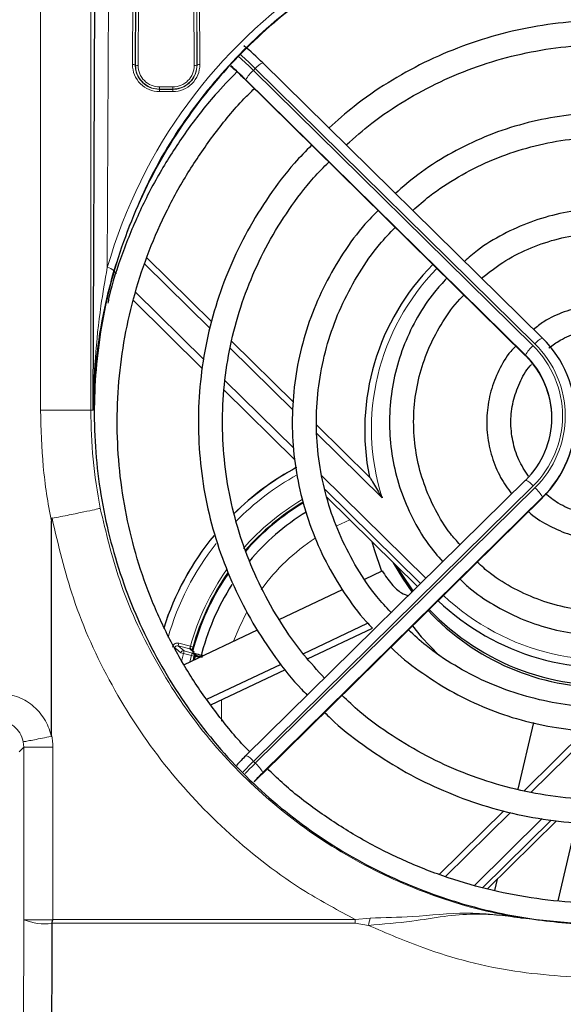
# Model space of a CAD drawing. Header units: millimetres. Extents: x 5 to 418, y 2 to 292.
# Tile 33 of 51: x 94 to 108, y 216 to 240. Entities that reach past the tile are written whole.
import ezdxf

# ---------------------------------------------------------------- set-up
doc = ezdxf.new("R2010")
doc.units = ezdxf.units.MM
doc.layers.add('SLD-0', color=7, linetype='Continuous')
doc.styles.add('SLDTEXTSTYLE0', font='TXT', dxfattribs={"width": 0.605})
doc.dimstyles.new('SLDDIMSTYLE0', dxfattribs={"dimtxt": 4.10931, "dimasz": 3.302, "dimexe": 0, "dimexo": 0.0625, "dimgap": 1.027327, "dimtad": 1, "dimlfac": 3, "dimrnd": 1e-09, "dimzin": 12, "dimdsep": 46, "dimtxsty": 'SLDTEXTSTYLE0', "dimsah": 1, "dimcen": 0.09, "dimadec": 0, "dimazin": 3, "dimtfac": 1, "dimtofl": 0, "dimtmove": 0, "dimatfit": 3, "dimfxl": 1, "dimfrac": 2, "dimtolj": 1, "dimtzin": 12, "dimarcsym": 0})

# ---------------------------------------------------------------- blocks, each defined once
blk = doc.blocks.new('_D')
at = {"layer": 'SLD-0', "color": 7}
for p, q in [((40.634, 236.615), (40.634, 268.022)), ((132.967, 236.615), (132.967, 268.022)), ((40.634, 267.022), (132.967, 267.022))]:
    blk.add_line(p, q, dxfattribs=at)
for points in [[(40.634, 267.022), (43.936, 266.514), (43.936, 267.53)], [(132.967, 267.022), (129.665, 267.53), (129.665, 266.514)]]:
    blk.add_solid(points, dxfattribs=at)
at = {"layer": 'SLD-0', "color": 7, "insert": (82.096, 272.479), "char_height": 4.2333, "attachment_point": 1, "style": 'SLDTEXTSTYLE0'}
blk.add_mtext('277', dxfattribs=at)

msp = doc.modelspace()

# ---------------------------------------------------------------- linework, layer by layer
at = {"color": 7, "linetype": 'Continuous', "lineweight": 18}
for p, q in [((96.2126, 244.818), (96.1706, 234.3266)), ((96.7974, 239.3709), (96.8142, 244.818)), ((96.8808, 244.8064), (96.8641, 239.3593)), ((96.8706, 239.3593), (96.8872, 244.7427)), ((96.9538, 244.7312), (96.9373, 239.3477)), ((98.3301, 239.3477), (98.3135, 244.7312)), ((98.3801, 244.7427), (98.3967, 239.3593)), ((98.4033, 239.3593), (98.3865, 244.8064)), ((98.4531, 244.818), (98.4699, 239.3709)), ((94.5105, 230.7817), (94.5105, 244.4961)), ((95.7607, 244.4989), (95.7607, 230.7817)), ((96.8641, 239.3593), (96.8706, 239.3593)), ((98.4033, 239.3593), (98.3967, 239.3593)), ((99.8487, 239.2728), (99.8015, 239.2264)), ((106.7981, 232.4306), (99.8487, 239.2728)), ((99.8015, 239.2264), (106.751, 232.3842)), ((97.467, 238.8164), (97.467, 238.7613)), ((97.467, 238.8164), (97.8003, 238.8164)), ((97.8003, 238.8164), (97.8003, 238.7613)), ((99.5934, 239.0016), (106.5624, 232.1402)), ((106.5624, 232.1518), (99.613, 238.994)), ((97.467, 238.7543), (97.467, 238.7613)), ((97.8003, 238.7613), (97.467, 238.7613)), ((97.467, 238.7543), (97.8003, 238.7543)), ((97.467, 238.7543), (97.467, 238.6993)), ((97.8003, 238.6993), (97.467, 238.6993)), ((97.8003, 238.7543), (97.8003, 238.7613)), ((97.8003, 238.7543), (97.8003, 238.6993)), ((98.7272, 232.8157), (97.1036, 234.4142)), ((96.3446, 234.2332), (96.3959, 234.1827)), ((96.8703, 233.7157), (98.5696, 232.0426)), ((98.5369, 231.8135), (96.8185, 233.5054)), ((100.7854, 230.7893), (99.2268, 232.3238)), ((106.5624, 232.1402), (106.5624, 232.1518)), ((99.1037, 231.5167), (100.8056, 229.8411)), ((100.8241, 229.5617), (99.074, 231.2847)), ((95.7607, 230.7817), (94.5105, 230.7817)), ((95.7607, 230.7817), (95.8229, 230.7817)), ((102.9988, 228.61), (101.3779, 230.2059)), ((101.5004, 229.1571), (104.0894, 226.608)), ((106.751, 228.901), (99.8015, 222.0588)), ((99.8487, 222.0124), (106.7981, 228.8546)), ((103.9567, 226.4774), (101.5837, 228.8137)), ((100.0177, 221.7492), (106.9867, 228.6106)), ((106.9867, 228.6222), (100.0372, 221.7801)), ((106.9867, 228.6106), (106.9867, 228.6222)), ((102.2014, 228.0598), (101.8719, 227.9105)), ((104.3244, 225.9696), (104.3244, 225.9864)), ((97.9335, 224.9294), (97.9506, 224.9939)), ((97.9335, 224.9294), (98.0776, 224.8034)), ((98.2237, 224.8527), (97.9335, 224.9294)), ((97.9506, 224.9939), (98.2375, 224.918)), ((98.3028, 224.7835), (98.2237, 224.8527)), ((98.3017, 224.9002), (98.2375, 224.918)), ((98.0605, 224.739), (97.9957, 224.7544)), ((98.0605, 224.739), (98.0169, 224.542)), ((98.0776, 224.8034), (98.0605, 224.739)), ((98.26, 224.6862), (98.0605, 224.739)), ((98.0776, 224.8034), (98.2771, 224.7506)), ((98.2248, 224.5286), (98.26, 224.6862)), ((98.2771, 224.7506), (98.26, 224.6862)), ((98.3248, 224.6708), (98.26, 224.6862)), ((98.3248, 224.6708), (98.3005, 224.5646)), ((98.3177, 224.5727), (98.3405, 224.6718)), ((98.3594, 224.6678), (98.3398, 224.5832)), ((108.2476, 222.8133), (106.7044, 221.2939)), ((94.096, 222.4109), (93.9795, 222.2943)), ((94.096, 222.4109), (94.0821, 222.5468)), ((94.8185, 222.4109), (94.096, 222.4109)), ((94.096, 218.1241), (94.096, 222.4109)), ((94.8185, 222.4109), (94.8185, 218.1283)), ((99.8015, 222.0588), (99.8487, 222.0124)), ((106.1878, 220.7852), (104.5765, 219.1988)), ((105.2934, 218.9763), (106.9801, 220.6371)), ((107.2045, 220.5967), (105.4982, 218.9168)), ((94.096, 218.1241), (94.8144, 218.1241)), ((94.8185, 218.1283), (102.3333, 218.1284)), ((102.66, 217.9847), (102.3331, 218.0355)), ((102.3333, 218.1284), (102.7013, 218.1658)), ((106.4782, 218.1605), (108.2104, 217.9947))]:
    msp.add_line(p, q, dxfattribs=at)
at = {"color": 7, "linetype": 'Continuous', "lineweight": 25}
for p, q in [((95.8229, 230.7817), (95.8782, 244.5893)), ((106.9852, 232.5739), (100.0358, 239.4161)), ((99.5934, 239.0016), (99.5949, 238.9972)), ((99.5949, 238.9972), (106.5639, 232.1358)), ((98.7682, 232.98), (97.155, 234.5683)), ((100.7962, 230.9833), (99.2663, 232.4897)), ((106.9852, 232.5739), (106.9867, 232.5696)), ((106.5624, 232.1402), (106.5639, 232.1358)), ((102.6887, 229.1201), (101.3794, 230.4091)), ((106.5639, 229.0443), (99.6144, 222.2021)), ((100.0162, 221.7448), (106.9852, 228.6062)), ((101.6303, 228.6221), (103.8826, 226.4045)), ((106.9852, 228.6062), (106.9867, 228.6106)), ((94.7837, 222.7147), (94.7837, 228.0234)), ((102.569, 226.5884), (102.9982, 226.7919)), ((100.4442, 225.581), (102.0143, 226.3254)), ((104.3158, 225.978), (104.3244, 225.9696)), ((103.2136, 225.7664), (103.254, 225.7855)), ((98.0853, 224.4625), (99.903, 225.3244)), ((101.0368, 224.7343), (102.6398, 225.4943)), ((101.1481, 224.6034), (102.7611, 225.3682)), ((98.3294, 224.7695), (98.2507, 224.8383)), ((98.3493, 224.7028), (98.5306, 224.6507)), ((98.4645, 224.6423), (98.3594, 224.6678)), ((98.648, 223.6016), (100.4881, 224.4741)), ((98.7461, 223.4646), (100.596, 224.3417)), ((106.385, 221.3656), (106.7688, 223.0211)), ((108.0485, 222.8219), (106.5351, 221.3319)), ((99.613, 222.1978), (99.6144, 222.2021)), ((100.0162, 221.7448), (100.0177, 221.7492)), ((106.0267, 220.8313), (104.4184, 219.2478)), ((105.6201, 218.891), (107.3367, 220.581)), ((107.376, 218.5952), (107.8276, 220.543)), ((105.8023, 218.8523), (105.8678, 219.1349)), ((94.7908, 218.0356), (94.7904, 218.0313))]:
    msp.add_line(p, q, dxfattribs=at)
at = {"color": 7, "linetype": 'Continuous', "lineweight": 25, "flags": 128}
for points in [[(102.7444, 227.5252), (102.7994, 227.3226), (102.9846, 226.7855)], [(103.7504, 226.2742), (103.5124, 226.6138), (103.2869, 226.991)], [(103.7757, 226.2992), (103.4787, 226.7246), (103.3612, 226.9178)], [(103.7534, 225.4243), (103.9707, 225.1537), (104.4151, 224.6862)]]:
    msp.add_lwpolyline(points, dxfattribs=at)
at = {"color": 7, "linetype": 'Continuous', "lineweight": 18, "flags": 128}
for points in [[(99.6392, 225.7703), (99.4449, 225.3783), (99.3099, 225.0431)], [(98.2771, 224.7506), (98.2839, 224.7511), (98.2928, 224.7517)], [(98.3405, 224.6718), (98.3332, 224.6713), (98.3248, 224.6708)], [(99.0095, 223.5895), (99.0049, 223.0653), (99.0051, 223.0597)], [(94.038, 194.469), (94.0524, 200.3578), (94.0671, 206.3457), (94.0892, 215.3274), (94.096, 218.1241)]]:
    msp.add_lwpolyline(points, dxfattribs=at)
at = {"color": 7, "linetype": 'Continuous', "lineweight": 25}
for centre, radius, start, end in [((95.7491, 235.1082), 6.0752, 45.1027, 51.12368), ((95.6311, 235.014), 5.6215, 45.18213, 50.1755), ((94.945, 234.2893), 6.6276, 45.22461, 49.61939), ((108.4166, 230.2909), 5.8487, 135.30064, 191.54242), ((105.054, 230.5959), 2.7624, 314.39913, 45.60087), ((105.0388, 230.5959), 2.1777, 314.39913, 45.60087), ((105.0334, 230.5812), 2.1836, 0.07882, 45.55472), ((105.0471, 230.588), 2.7699, 314.44528, 359.92118), ((104.167, 223.2816), 6.9167, 118.41456, 134.56041), ((104.167, 223.2816), 6.0845, 120.96246, 138.66144), ((104.167, 223.2816), 6.0667, 120.97917, 138.81035), ((104.167, 223.2816), 5.8333, 121.57693, 140.04651), ((104.167, 223.2816), 6.9167, 140.58229, 162.45945), ((104.167, 223.2816), 6.0667, 145.57184, 165.646), ((104.167, 223.2816), 6.0845, 145.4528, 164.57208), ((104.167, 223.2816), 5.8333, 147.10182, 166.55919), ((108.5653, 230.4453), 6.0611, 226.46333, 281.3418), ((108.5574, 229.9308), 6.0416, 223.04508, 270.36794), ((108.5628, 230), 6.053, 223.47835, 276.31288), ((98.2756, 224.6872), 0.0667, 346.60314, 75.08806), ((98.3034, 224.6896), 0.0601, 338.75045, 63.25376), ((105.5959, 216.1206), 8.528, 134.55222, 136.78512), ((106.0274, 215.6957), 8.5382, 134.55315, 136.67245), ((105.2578, 216.4266), 7.4691, 134.55296, 136.69593)]:
    msp.add_arc(centre, radius, start, end, dxfattribs=at)
at = {"color": 7, "linetype": 'Continuous', "lineweight": 18}
for centre, radius, start, end in [((93.3915, 232.7349), 9.1229, 45.36156, 48.4528), ((93.6017, 232.9555), 8.8844, 45.32093, 48.52985), ((96.8129, 239.2622), 0.1098, 62.197, 98.0979), ((97.467, 239.3688), 0.6696, 179.82365, 270), ((96.9218, 239.4564), 0.1098, 242.197, 278.0979), ((97.467, 239.3461), 0.5297, 179.82365, 270), ((97.8003, 239.3688), 0.6696, 270, 0.17635), ((97.8003, 239.3461), 0.5297, 270, 0.17635), ((98.3455, 239.4564), 0.1098, 261.9021, 297.803), ((98.4544, 239.2622), 0.1098, 81.9021, 117.803), ((100.1992, 239.009), 0.4387, 111.87876, 143.04273), ((100.3373, 238.5988), 0.8252, 130.48976, 151.38111), ((96.129, 234.027), 0.3025, 48.11463, 82.08698), ((108.4167, 230.3219), 5.6819, 135.51955, 197.53461), ((107.1487, 232.1668), 0.4387, 111.87876, 143.04273), ((105.0472, 230.6426), 2.5025, 314.39913, 45.60087), ((107.2868, 231.7566), 0.8252, 130.48976, 151.38111), ((105.0455, 230.6426), 2.4376, 314.39913, 45.60087), ((104.167, 223.2816), 6.9137, 118.40704, 134.56399), ((104.167, 223.2816), 6.7471, 119.09545, 135.31896), ((106.4004, 228.6372), 0.4387, 36.95727, 68.12124), ((106.2623, 228.227), 0.8252, 28.61889, 49.51024), ((104.167, 223.2816), 6.1512, 120.87865, 138.57803), ((104.167, 223.2816), 6.9137, 140.60415, 162.47057), ((104.167, 223.2816), 5.1667, 123.21674, 143.84642), ((104.167, 223.2816), 6.7471, 141.60509, 164.0414), ((104.167, 223.2816), 6.1512, 144.92117, 164.57208), ((108.5672, 230.4744), 5.897, 226.7058, 287.14481), ((145.7309, 279.0083), 72.2643, 228.504948, 228.657137), ((98.2067, 224.7883), 0.0666, 48.72404, 75.21891), ((98.0606, 224.7389), 0.0667, 75.23748, 166.54728), ((98.2599, 224.6862), 0.0667, 346.64683, 75.08812), ((99.451, 221.795), 0.4387, 36.95727, 68.12124), ((107.3205, 214.4226), 10.7166, 134.5568, 136.48143), ((107.3682, 214.3756), 10.7175, 134.55684, 136.46922), ((99.3129, 221.3848), 0.8252, 28.61889, 49.51024), ((94.6219, 219.4138), 1.3927, 247.81584, 276.9492), ((85.2528, 218.128), 17.0805, 359.68955, 0.00121), ((93.055, 220.2721), 9.8736, 346.60486, 347.68267)]:
    msp.add_arc(centre, radius, start, end, dxfattribs=at)
msp.add_ellipse((108.567, 230.759), major_axis=(0, 12.8996), ratio=0.999992, start_param=3.3920394, end_param=7.5737685, dxfattribs=at)
at = {"color": 7, "linetype": 'Continuous', "lineweight": 25}
for points, knots in [([(108.567, 218.0105), (108.5003, 218.0108), (108.1669, 218.0125), (107.2994, 218.0546), (105.9647, 218.2443), (104.2483, 218.7175), (102.4478, 219.5115), (100.6766, 220.6784), (99.1128, 222.1331), (97.82, 223.8158), (96.8137, 225.7119), (96.1397, 227.7467), (95.8133, 229.8926), (95.8544, 232.0575), (96.2674, 234.2098), (97.0366, 236.2474), (98.1536, 238.1434), (99.5617, 239.8015), (101.245, 241.207), (103.1127, 242.2892), (105.1487, 243.0451), (107.2467, 243.4418), (109.3934, 243.4827), (111.486, 243.1713), (113.5118, 242.5132), (115.3823, 241.5396), (117.0812, 240.2592), (118.5379, 238.7231), (119.7324, 236.9472), (120.6126, 235.0006), (121.1609, 232.9083), (121.3483, 230.7574), (121.1666, 228.5789), (120.6195, 226.4735), (119.7116, 224.4701), (118.4868, 222.6693), (116.9597, 221.0897), (115.2119, 219.8123), (113.2603, 218.8416), (111.4619, 218.3053), (109.8782, 218.0498), (109.0057, 218.0237), (108.567, 218.0105)], [0, 0, 0, 0, 0.00248586, 0.01243407, 0.03236114, 0.05262332, 0.07871885, 0.10557041, 0.13170536, 0.15857708, 0.18509653, 0.21236453, 0.23924791, 0.26689985, 0.29396791, 0.32182489, 0.34880941, 0.37659429, 0.40326051, 0.43072363, 0.45698323, 0.48402281, 0.50997168, 0.53667856, 0.56254441, 0.58915131, 0.61519061, 0.64196567, 0.66835977, 0.69549761, 0.72228022, 0.74982471, 0.77686202, 0.80468247, 0.83172233, 0.85956043, 0.88634364, 0.9139265, 0.94031072, 0.96748121, 0.9836518, 1, 1, 1, 1]), ([(108.567, 240.4667), (108.3834, 240.4637), (107.8555, 240.4552), (106.9865, 240.3611), (105.9738, 240.1525), (104.988, 239.8417), (104.0389, 239.4346), (103.139, 238.9321), (102.3444, 238.3893), (101.885, 237.9789), (101.6808, 237.7965)], [0, 0, 0, 0, 0.0727033, 0.2090478, 0.3454347, 0.4818201, 0.6182021, 0.7545792, 0.8909499, 1, 1, 1, 1]), ([(102.1081, 237.3758), (102.3166, 237.5593), (102.7741, 237.9622), (103.5605, 238.4871), (104.44, 238.9617), (105.3671, 239.3406), (106.3289, 239.6224), (107.3155, 239.8024), (108.0661, 239.8626), (108.4835, 239.866), (108.567, 239.8667)], [0, 0, 0, 0, 0.1181248, 0.2592458, 0.400356, 0.5414562, 0.6825476, 0.8236318, 0.9647104, 1, 1, 1, 1]), ([(99.3926, 239.1896), (99.2085, 239.0009), (98.7566, 238.5378), (98.1277, 237.7211), (97.502, 236.7595), (96.9678, 235.744), (96.5388, 234.6836), (96.278, 233.9117), (96.1915, 233.4902), (96.1815, 233.4417)], [0, 0, 0, 0, 0.1181925, 0.2900934, 0.4619857, 0.6338695, 0.8057453, 0.9776137, 1, 1, 1, 1]), ([(99.7119, 222.2981), (99.7094, 222.3005), (99.4364, 222.5614), (98.9618, 223.1467), (98.3024, 224.0509), (97.7411, 225.0198), (97.2711, 226.0337), (96.8997, 227.0868), (96.6291, 228.1692), (96.462, 229.2717), (96.3999, 230.3848), (96.4431, 231.4987), (96.5914, 232.6039), (96.8435, 233.6908), (97.1971, 234.7499), (97.6497, 235.7717), (98.1954, 236.7491), (98.8363, 237.667), (99.3821, 238.3441), (99.7373, 238.6883), (99.8237, 238.772)], [0, 0, 0, 0, 0.000573, 0.0617916, 0.1230137, 0.1842392, 0.2454681, 0.3067002, 0.3679351, 0.4291726, 0.4904119, 0.5516525, 0.6128935, 0.6741342, 0.7353739, 0.7966119, 0.8578477, 0.9190808, 0.9803108, 1, 1, 1, 1]), ([(108.567, 238.1693), (108.4053, 238.1663), (107.9415, 238.1578), (107.1792, 238.0635), (106.2963, 237.8547), (105.4432, 237.5456), (104.6345, 237.1391), (103.9218, 236.6838), (103.5136, 236.3285), (103.3322, 236.1706)], [0, 0, 0, 0, 0.084475, 0.2422675, 0.4001235, 0.5579764, 0.715823, 0.87366, 1, 1, 1, 1]), ([(103.7634, 235.746), (103.8988, 235.8667), (104.2493, 236.1793), (104.89, 236.5929), (105.664, 236.9876), (106.4834, 237.2843), (107.3324, 237.4813), (108.0324, 237.5611), (108.4448, 237.5675), (108.567, 237.5693)], [0, 0, 0, 0, 0.1039539, 0.2692789, 0.4345844, 0.5998721, 0.7651446, 0.9304052, 1, 1, 1, 1]), ([(101.2476, 237.3701), (101.1023, 237.2219), (100.7176, 236.8296), (100.1823, 236.1162), (99.641, 235.2482), (99.1958, 234.3277), (98.8471, 233.3681), (98.5997, 232.3783), (98.4558, 231.3689), (98.417, 230.3503), (98.4837, 229.3332), (98.6551, 228.3281), (98.9294, 227.3453), (99.3043, 226.3956), (99.7737, 225.4867), (100.3411, 224.636), (100.8012, 224.04), (101.093, 223.7528), (101.1412, 223.7053)], [0, 0, 0, 0, 0.0410016, 0.1085639, 0.1761214, 0.2436742, 0.3112227, 0.3787672, 0.4463085, 0.5138475, 0.581385, 0.648922, 0.7164594, 0.7839981, 0.8515392, 0.9190835, 0.9866316, 1, 1, 1, 1]), ([(101.5693, 224.1268), (101.3939, 224.3176), (100.9943, 224.7522), (100.4672, 225.5084), (99.9792, 226.3707), (99.5885, 227.2806), (99.2962, 228.2254), (99.1065, 229.1952), (99.0211, 230.1794), (99.0412, 231.1669), (99.1666, 232.1469), (99.3957, 233.1087), (99.7263, 234.0412), (100.1536, 234.9354), (100.6776, 235.7769), (101.1855, 236.4537), (101.547, 236.819), (101.6754, 236.9488)], [0, 0, 0, 0, 0.0545654, 0.1243162, 0.1940728, 0.2638351, 0.3336026, 0.4033747, 0.4731504, 0.5429288, 0.6127085, 0.6824878, 0.7522654, 0.8220401, 0.891811, 0.9615772, 1, 1, 1, 1]), ([(102.8985, 235.7447), (102.7884, 235.6328), (102.4678, 235.3071), (102.0232, 234.6929), (101.5686, 233.9191), (101.2124, 233.0954), (100.9544, 232.2375), (100.7995, 231.3556), (100.7494, 230.4622), (100.8049, 229.569), (100.9651, 228.6882), (101.2283, 227.832), (101.5889, 227.0102), (102.0498, 226.2409), (102.4447, 225.6904), (102.708, 225.4224), (102.7611, 225.3682)], [0, 0, 0, 0, 0.0409534, 0.1192507, 0.1975399, 0.2758212, 0.3540952, 0.4323629, 0.5106258, 0.5888859, 0.6671446, 0.7454039, 0.8236656, 0.9019317, 0.9802036, 1, 1, 1, 1]), ([(108.567, 235.79), (108.4316, 235.7869), (108.0452, 235.7783), (107.4125, 235.6832), (106.6869, 235.4755), (106.0011, 235.1649), (105.4473, 234.8331), (105.1534, 234.5752), (105.0472, 234.4821)], [0, 0, 0, 0, 0.10565524, 0.30146897, 0.49739656, 0.69331623, 0.88921937, 1, 1, 1, 1]), ([(103.2136, 225.7664), (103.0965, 225.8931), (102.784, 226.2313), (102.3675, 226.8541), (101.9645, 227.6146), (101.6615, 228.4202), (101.4584, 229.2551), (101.3596, 230.1083), (101.3661, 230.967), (101.4778, 231.8188), (101.6934, 232.6509), (102.0088, 233.452), (102.4231, 234.207), (102.8611, 234.8387), (103.1925, 235.1859), (103.325, 235.3247)], [0, 0, 0, 0, 0.0488671, 0.1303657, 0.2118747, 0.2933939, 0.3749223, 0.4564585, 0.5380002, 0.619545, 0.7010893, 0.7826305, 0.864166, 0.9456941, 1, 1, 1, 1]), ([(105.4696, 234.0661), (105.6429, 234.2014), (106.0019, 234.4815), (106.6202, 234.8004), (107.2895, 235.0363), (107.9452, 235.1682), (108.3744, 235.1832), (108.567, 235.19)], [0, 0, 0, 0, 0.196762, 0.4074117, 0.6180169, 0.8285847, 1, 1, 1, 1]), ([(96.3309, 234.2522), (96.2483, 233.9399), (96.0542, 233.2056), (95.8782, 232.0545), (95.8268, 231.2115), (95.823, 230.7858), (95.8229, 230.7817)], [0, 0, 0, 0, 0.2679716, 0.6301315, 0.9964176, 1, 1, 1, 1]), ([(104.6079, 234.0616), (104.502, 233.9491), (104.2251, 233.6551), (103.8692, 233.1055), (103.5412, 232.4359), (103.3149, 231.7251), (103.1905, 230.991), (103.1715, 230.2468), (103.2581, 229.5075), (103.4479, 228.7867), (103.7403, 228.1014), (104.0901, 227.5021), (104.3786, 227.165), (104.505, 227.0173)], [0, 0, 0, 0, 0.0595985, 0.1557922, 0.2519685, 0.3481284, 0.444274, 0.5404089, 0.6365378, 0.7326645, 0.8287938, 0.9249308, 1, 1, 1, 1]), ([(104.9363, 227.4419), (104.8549, 227.5322), (104.6165, 227.7969), (104.3119, 228.3051), (104.0274, 228.9458), (103.8468, 229.6238), (103.769, 230.3198), (103.7969, 231.02), (103.9302, 231.7079), (104.1638, 232.3707), (104.501, 232.9857), (104.7961, 233.4138), (104.9988, 233.6102), (105.0329, 233.6432)], [0, 0, 0, 0, 0.0533087, 0.1561293, 0.2589748, 0.3618443, 0.4647341, 0.5676385, 0.6705494, 0.7734571, 0.8763538, 0.9792335, 1, 1, 1, 1]), ([(110.3706, 232.7923), (110.3159, 232.8379), (110.1186, 233.0023), (109.7147, 233.1973), (109.181, 233.3661), (108.6214, 233.4271), (108.0601, 233.386), (107.5194, 233.2377), (107.0779, 233.0386), (106.8477, 232.8579), (106.7637, 232.792)], [0, 0, 0, 0, 0.0551314, 0.1987371, 0.342404, 0.4861249, 0.629886, 0.7736663, 0.9174411, 1, 1, 1, 1]), ([(107.147, 232.3313), (107.2375, 232.3983), (107.4612, 232.564), (107.8815, 232.7267), (108.3733, 232.8206), (108.877, 232.8088), (109.3624, 232.69), (109.7399, 232.5279), (109.9256, 232.3786), (109.9825, 232.3329)], [0, 0, 0, 0, 0.1111148, 0.2746058, 0.4379963, 0.6013154, 0.7646004, 0.9278829, 1, 1, 1, 1]), ([(106.3192, 232.3767), (106.2772, 232.3331), (106.1067, 232.1561), (105.8912, 231.7782), (105.6877, 231.2631), (105.5922, 230.7158), (105.6004, 230.1613), (105.7163, 229.6196), (105.9178, 229.1219), (106.1227, 228.8385), (106.2192, 228.705)], [0, 0, 0, 0, 0.0452987, 0.1839766, 0.3225941, 0.4611554, 0.5996737, 0.7381688, 0.8766578, 1, 1, 1, 1]), ([(106.6342, 229.1467), (106.5493, 229.2795), (106.3756, 229.5512), (106.2316, 230.0188), (106.1829, 230.5091), (106.2397, 231.0016), (106.4079, 231.4639), (106.572, 231.7762), (106.6987, 231.9074), (106.7107, 231.9198)], [0, 0, 0, 0, 0.1576799, 0.3225562, 0.4875481, 0.652622, 0.8177165, 0.9827681, 1, 1, 1, 1]), ([(102.6863, 229.1206), (102.6866, 229.1211), (102.6874, 229.122), (102.6951, 229.1122), (102.7185, 229.0764), (102.8061, 228.93), (102.9055, 228.7624), (102.9868, 228.6295), (102.9984, 228.6107), (102.9988, 228.61)], [0, 0, 0, 0, 0.0278674, 0.0623947, 0.1229862, 0.3040573, 0.9014966, 0.9967873, 1, 1, 1, 1]), ([(108.567, 228.1596), (108.4848, 228.1621), (108.2365, 228.1696), (107.8293, 228.2599), (107.3946, 228.441), (107.1583, 228.6257), (107.0525, 228.7084)], [0, 0, 0, 0, 0.1496213, 0.4518331, 0.7544556, 1, 1, 1, 1]), ([(106.6374, 228.2637), (106.6389, 228.2622), (106.77, 228.1287), (107.0961, 227.9329), (107.6016, 227.6994), (108.1036, 227.5787), (108.4285, 227.5653), (108.567, 227.5596)], [0, 0, 0, 0, 0.00306422, 0.26924156, 0.5355334, 0.8019355, 1, 1, 1, 1]), ([(94.7972, 228.0976), (94.7965, 228.0974), (94.7951, 228.0969), (94.7928, 228.0947), (94.7882, 228.0864), (94.7843, 228.0618), (94.7839, 228.0392), (94.7837, 228.0234)], [0, 0, 0, 0, 0.0253953, 0.0588579, 0.1210124, 0.3883548, 1, 1, 1, 1]), ([(102.9982, 226.7919), (103.0767, 226.6774), (103.2343, 226.4474), (103.479, 226.2203), (103.5987, 226.1925), (103.6542, 226.1796)], [0, 0, 0, 0, 0.34717097, 0.69721144, 1, 1, 1, 1]), ([(111.7511, 226.9876), (111.7062, 226.944), (111.4928, 226.7369), (111.0413, 226.444), (110.4101, 226.1233), (109.7328, 225.9045), (109.0315, 225.785), (108.3195, 225.7691), (107.6134, 225.8571), (106.9275, 226.046), (106.2806, 226.3358), (105.7509, 226.6572), (105.4696, 226.9117), (105.3625, 227.0086)], [0, 0, 0, 0, 0.0269966, 0.1282522, 0.2294847, 0.3306963, 0.4318906, 0.5330725, 0.6342476, 0.7354202, 0.8365966, 0.9377828, 1, 1, 1, 1]), ([(104.9377, 226.5838), (105.0093, 226.515), (105.2605, 226.2732), (105.7637, 225.9405), (106.4315, 225.5954), (107.1455, 225.3507), (107.8862, 225.2052), (108.6406, 225.1634), (109.3937, 225.2254), (110.1301, 225.391), (110.8379, 225.6544), (111.4943, 226.0194), (111.9438, 226.3261), (112.1482, 226.5304), (112.1761, 226.5583)], [0, 0, 0, 0, 0.0376835, 0.1323664, 0.2270661, 0.3217817, 0.4165112, 0.5112517, 0.6059998, 0.7007506, 0.7954993, 0.8902418, 0.9849741, 1, 1, 1, 1]), ([(113.4839, 225.3226), (113.3191, 225.1737), (112.9403, 224.8316), (112.2687, 224.391), (111.4957, 223.9939), (110.6776, 223.6941), (109.8294, 223.4929), (108.9625, 223.3942), (108.09, 223.399), (107.2244, 223.5074), (106.3787, 223.718), (105.5642, 224.0266), (104.7964, 224.4325), (104.1511, 224.8641), (103.7953, 225.1917), (103.6516, 225.3241)], [0, 0, 0, 0, 0.0618858, 0.1422444, 0.2225934, 0.3029337, 0.3832666, 0.4635937, 0.5439167, 0.6242377, 0.7045581, 0.7848801, 0.8652058, 0.9455373, 1, 1, 1, 1]), ([(98.2707, 224.8208), (98.2701, 224.8231), (98.2677, 224.8318), (98.2563, 224.8449), (98.2417, 224.855), (98.2301, 224.8596), (98.2254, 224.8609), (98.2236, 224.8614)], [0, 0, 0, 0, 0.1161654, 0.4480845, 0.7800102, 0.9187497, 1, 1, 1, 1]), ([(98.3017, 224.9002), (98.2979, 224.8861), (98.2902, 224.8578), (98.2824, 224.8273), (98.2797, 224.8157), (98.2792, 224.8134)], [0, 0, 0, 0, 0.4437896, 0.8885843, 1, 1, 1, 1]), ([(103.2161, 224.8953), (103.2197, 224.8916), (103.4309, 224.6716), (103.9175, 224.3033), (104.6702, 223.8061), (105.4847, 223.4079), (106.3383, 223.1029), (107.2228, 222.8982), (108.1252, 222.7958), (109.0338, 222.7972), (109.936, 222.9025), (110.8197, 223.1102), (111.6733, 223.4172), (112.4836, 223.8212), (113.2433, 224.3076), (113.6941, 224.7), (113.9181, 224.8951)], [0, 0, 0, 0, 0.0013212, 0.0781845, 0.1550556, 0.2319344, 0.3088204, 0.3857127, 0.4626101, 0.5395113, 0.6164147, 0.6933183, 0.7702204, 0.8471195, 0.9240139, 1, 1, 1, 1]), ([(98.3304, 224.7433), (98.3288, 224.7437), (98.3171, 224.7465), (98.2995, 224.7507), (98.295, 224.7513), (98.2928, 224.7517)], [0, 0, 0, 0, 0.0760609, 0.538032, 1, 1, 1, 1]), ([(98.3304, 224.7433), (98.3985, 224.7266), (98.4898, 224.7042), (98.5338, 224.6948), (98.545, 224.6924)], [0, 0, 0, 0, 0.7447731, 1, 1, 1, 1]), ([(115.1608, 223.7157), (114.9385, 223.5148), (114.4701, 223.0913), (113.6727, 222.5437), (112.799, 222.0588), (111.8767, 221.6687), (110.9185, 221.3755), (109.9341, 221.183), (108.9348, 221.0932), (107.9314, 221.107), (106.935, 221.2244), (105.9566, 221.444), (105.0073, 221.7636), (104.0964, 222.1786), (103.238, 222.6886), (102.5335, 223.1955), (102.1474, 223.5617), (102.0018, 223.6997)], [0, 0, 0, 0, 0.0622645, 0.1312061, 0.2001424, 0.2690738, 0.3380008, 0.4069242, 0.4758448, 0.5447635, 0.6136812, 0.6825987, 0.7515171, 0.8204373, 0.8893604, 0.9582872, 1, 1, 1, 1]), ([(101.5712, 223.2757), (101.6214, 223.2248), (101.9114, 222.9305), (102.5127, 222.4662), (103.3683, 221.8953), (104.2844, 221.42), (105.2432, 221.0373), (106.2371, 220.7531), (107.2552, 220.57), (108.2869, 220.49), (109.3215, 220.5138), (110.3484, 220.6413), (111.3567, 220.8711), (112.3359, 221.201), (113.2766, 221.6268), (114.166, 222.1471), (114.9454, 222.7023), (115.3927, 223.1182), (115.5894, 223.3011)], [0, 0, 0, 0, 0.01394625, 0.08062259, 0.14730355, 0.21398899, 0.28067865, 0.34737207, 0.41406871, 0.48076788, 0.54746885, 0.61417076, 0.68087254, 0.74757337, 0.81427242, 0.88096893, 0.94766219, 1, 1, 1, 1]), ([(94.7769, 222.6813), (94.7772, 222.6814), (94.778, 222.6817), (94.7793, 222.6829), (94.7814, 222.6868), (94.7834, 222.6977), (94.7835, 222.7077), (94.7837, 222.7147)], [0, 0, 0, 0, 0.0302718, 0.0702358, 0.144435, 0.4046685, 1, 1, 1, 1]), ([(116.9659, 221.8459), (116.693, 221.6015), (116.141, 221.1072), (115.2253, 220.4635), (114.2507, 219.8963), (113.2255, 219.4224), (112.1602, 219.044), (111.0638, 218.7647), (109.9457, 218.587), (108.8158, 218.5124), (107.6837, 218.5415), (106.5592, 218.6741), (105.4522, 218.9089), (104.3721, 219.244), (103.3286, 219.6768), (102.3294, 220.202), (101.3885, 220.8206), (100.6583, 221.3809), (100.2713, 221.7603), (100.1514, 221.8779)], [0, 0, 0, 0, 0.0595554, 0.1204415, 0.1813244, 0.2422042, 0.3030813, 0.3639561, 0.4248288, 0.4857002, 0.5465705, 0.6074405, 0.6683103, 0.7291807, 0.7900522, 0.8509253, 0.9118005, 0.9726782, 1, 1, 1, 1]), ([(94.7904, 218.0313), (94.7899, 217.608), (94.7873, 215.4243), (94.7843, 212.6415), (94.7838, 210.282), (94.7837, 209.683)], [0, 0, 0, 0, 0.1521108, 0.7847246, 1, 1, 1, 1]), ([(94.8144, 218.1241), (94.8135, 218.123), (94.8099, 218.1186), (94.805, 218.1048), (94.7976, 218.0765), (94.7935, 218.0518), (94.7908, 218.0356)], [0, 0, 0, 0, 0.0464583, 0.185139, 0.4661049, 1, 1, 1, 1])]:
    msp.add_open_spline(points, degree=3, knots=knots, dxfattribs=at)
at = {"color": 7, "linetype": 'Continuous', "lineweight": 18}
for points, knots in [([(111.7228, 218.3944), (111.8302, 218.4228), (112.3673, 218.5649), (113.5568, 218.9741), (115.2303, 219.8097), (116.9438, 221.0625), (118.4352, 222.591), (119.646, 224.3348), (120.5613, 226.2802), (121.1376, 228.3506), (121.3598, 230.5156), (121.2124, 232.6809), (120.693, 234.815), (119.823, 236.8151), (118.6124, 238.6558), (117.1236, 240.2433), (115.3731, 241.5643), (113.4554, 242.5534), (111.3862, 243.2089), (109.2728, 243.5033), (107.1277, 243.4409), (105.0524, 243.0295), (103.0599, 242.2754), (101.2365, 241.2125), (99.597, 239.8511), (98.203, 238.225), (97.0518, 236.3505), (96.5736, 234.9585), (96.3309, 234.2522)], [0, 0, 0, 0, 0.00621918, 0.03112873, 0.07037495, 0.110756, 0.14999829, 0.19033989, 0.23027903, 0.27134662, 0.31181187, 0.35343678, 0.39412848, 0.43600964, 0.47651547, 0.51822524, 0.55821188, 0.59939382, 0.63876733, 0.67930838, 0.71825085, 0.75832772, 0.79720155, 0.83718613, 0.87637315, 0.91666584, 0.95771405, 1, 1, 1, 1]), ([(96.8641, 239.3593), (96.8668, 239.3154), (96.8737, 239.203), (96.9459, 239.0317), (97.0846, 238.8766), (97.2663, 238.7736), (97.401, 238.7607), (97.467, 238.7543)], [0, 0, 0, 0, 0.140577, 0.3596491, 0.5782812, 0.793328, 1, 1, 1, 1]), ([(97.467, 238.7613), (97.4222, 238.7643), (97.3111, 238.7717), (97.1441, 238.8435), (96.9941, 238.9771), (96.8905, 239.1556), (96.8773, 239.2907), (96.8706, 239.3593)], [0, 0, 0, 0, 0.1427621, 0.3540842, 0.5656529, 0.7794612, 1, 1, 1, 1]), ([(97.8003, 238.7543), (97.8451, 238.7573), (97.9567, 238.7647), (98.1246, 238.8362), (98.2761, 238.9697), (98.3825, 239.1503), (98.3962, 239.2883), (98.4033, 239.3593)], [0, 0, 0, 0, 0.1406687, 0.350246, 0.5602052, 0.7735895, 1, 1, 1, 1]), ([(98.3967, 239.3593), (98.3939, 239.3151), (98.3868, 239.2034), (98.3147, 239.0342), (98.178, 238.8819), (97.9988, 238.7804), (97.8658, 238.7676), (97.8003, 238.7613)], [0, 0, 0, 0, 0.1427006, 0.3600992, 0.5772283, 0.7920577, 1, 1, 1, 1]), ([(95.8229, 230.7817), (95.823, 230.786), (95.8261, 231.2184), (95.8617, 232.0814), (95.9813, 233.2569), (96.1144, 234.009), (96.1706, 234.3266)], [0, 0, 0, 0, 0.0036051, 0.3674743, 0.7329757, 1, 1, 1, 1]), ([(94.7837, 228.0234), (94.7837, 228.0234), (94.6934, 228.4747), (94.5499, 229.3913), (94.5237, 230.3167), (94.5105, 230.7817)], [0, 0, 0, 0, 0.0000072, 0.497555, 1, 1, 1, 1]), ([(95.7607, 230.7817), (95.7704, 230.3752), (95.7899, 229.5584), (95.926, 228.7529), (95.9944, 228.3483)], [0, 0, 0, 0, 0.4976939, 1, 1, 1, 1]), ([(95.9944, 228.3483), (95.9937, 228.3478), (95.9919, 228.3468), (95.9715, 228.3399), (95.8731, 228.3163), (95.6046, 228.259), (95.2335, 228.1834), (94.9426, 228.1262), (94.7972, 228.0976)], [0, 0, 0, 0, 0.0324131, 0.0795249, 0.3096442, 0.5397629, 0.7698815, 1, 1, 1, 1]), ([(95.9944, 228.3483), (96.1377, 227.7461), (96.4473, 226.446), (97.3091, 224.571), (98.5008, 222.7725), (99.9893, 221.2049), (101.7165, 219.8992), (103.6444, 218.9111), (105.2664, 218.3834), (106.2265, 218.2068), (106.4782, 218.1605)], [0, 0, 0, 0, 0.1192104, 0.2574088, 0.3956102, 0.5342005, 0.6727909, 0.8117114, 0.9506296, 1, 1, 1, 1]), ([(102.3333, 218.1284), (101.917, 218.3524), (100.8051, 218.9504), (99.1727, 220.2119), (97.5406, 221.9396), (96.2366, 223.9262), (95.2929, 225.9968), (94.9542, 227.432), (94.7972, 228.0976)], [0, 0, 0, 0, 0.1095796, 0.2926335, 0.475694, 0.6586994, 0.8417071, 1, 1, 1, 1]), ([(97.9506, 224.9939), (97.9404, 224.9958), (97.9155, 225.0006), (97.8748, 224.9942), (97.8346, 224.9733), (97.8025, 224.9402), (97.7923, 224.9119), (97.7872, 224.8978)], [0, 0, 0, 0, 0.1472717, 0.3604846, 0.5736373, 0.7868195, 1, 1, 1, 1]), ([(97.9335, 224.9294), (97.9284, 224.9304), (97.916, 224.9328), (97.8956, 224.9296), (97.8755, 224.9192), (97.8595, 224.9027), (97.8544, 224.8885), (97.8518, 224.8814)], [0, 0, 0, 0, 0.1474277, 0.3607302, 0.5738293, 0.786894, 1, 1, 1, 1]), ([(98.2237, 224.8527), (98.2234, 224.8535), (98.2229, 224.8549), (98.2234, 224.8598), (98.2236, 224.8614)], [0, 0, 0, 0, 0.6865951, 1, 1, 1, 1]), ([(98.2236, 224.8614), (98.2237, 224.862), (98.2245, 224.8662), (98.2268, 224.8769), (98.2314, 224.8963), (98.2355, 224.9107), (98.2375, 224.918)], [0, 0, 0, 0, 0.048064, 0.3654974, 0.6827598, 1, 1, 1, 1]), ([(98.3594, 224.6678), (98.3585, 224.6681), (98.3527, 224.6695), (98.3439, 224.6716), (98.3416, 224.6717), (98.3405, 224.6718)], [0, 0, 0, 0, 0.0760553, 0.5379845, 1, 1, 1, 1]), ([(93.4702, 223.7454), (93.6205, 223.7305), (93.9209, 223.7007), (94.3206, 223.4699), (94.624, 223.1309), (94.743, 222.8409), (94.7755, 222.688), (94.7769, 222.6813)], [0, 0, 0, 0, 0.2473762, 0.4946467, 0.7418017, 0.9886825, 1, 1, 1, 1]), ([(94.0821, 222.5468), (94.0815, 222.55), (94.0653, 222.6262), (94.0061, 222.7711), (93.8549, 222.9407), (93.6557, 223.0563), (93.5058, 223.0713), (93.4309, 223.0789)], [0, 0, 0, 0, 0.0105249, 0.2575771, 0.5050171, 0.7525393, 1, 1, 1, 1]), ([(94.0821, 222.5468), (94.0825, 222.5468), (94.0848, 222.5463), (94.1086, 222.5493), (94.1945, 222.5644), (94.3536, 222.595), (94.5558, 222.6354), (94.7032, 222.666), (94.7769, 222.6813)], [0, 0, 0, 0, 0.03039518, 0.16318968, 0.37239236, 0.58159478, 0.7907974, 1, 1, 1, 1]), ([(94.7837, 222.7147), (94.7837, 222.7147), (94.8068, 222.6154), (94.8126, 222.5131), (94.8185, 222.4109)], [0, 0, 0, 0, 0.0000654, 1, 1, 1, 1]), ([(106.4782, 218.1605), (106.4588, 218.1635), (106.3417, 218.1816), (106.1299, 218.2119), (105.7516, 218.2539), (105.2289, 218.2753), (104.5412, 218.2174), (103.6724, 218.0658), (103.0249, 218.0139), (102.66, 217.9847)], [0, 0, 0, 0, 0.0155171, 0.0935022, 0.1713129, 0.3258785, 0.5279477, 0.7340192, 1, 1, 1, 1]), ([(102.7013, 218.1658), (103.0548, 218.174), (103.8872, 218.1933), (105.1108, 218.3394), (105.9855, 218.2373), (106.4586, 218.1635), (106.4782, 218.1605)], [0, 0, 0, 0, 0.2631113, 0.6196467, 0.9842188, 1, 1, 1, 1]), ([(102.3331, 218.0355), (99.826, 218.0355), (97.3098, 218.0356), (94.7998, 218.0356), (94.7908, 218.0356)], [0, 0, 0, 0, 0.9963845, 1, 1, 1, 1]), ([(94.8144, 218.1241), (94.8151, 218.1248), (94.8165, 218.1262), (94.8178, 218.1276), (94.8185, 218.1283)], [0, 0, 0, 0, 0.4897941, 1, 1, 1, 1]), ([(108.5686, 216.6607), (107.8098, 216.6979), (106.2698, 216.7732), (104.283, 217.2842), (103.1143, 217.7886), (102.66, 217.9847)], [0, 0, 0, 0, 0.3725197, 0.7561057, 1, 1, 1, 1])]:
    msp.add_open_spline(points, degree=3, knots=knots, dxfattribs=at)

# ---------------------------------------------------------------- dimensions: what is measured, and where the dimension line sits
at = {"layer": 'SLD-0', "color": 7}
dim = msp.add_linear_dim(base=(132.9668, 267.0221), p1=(40.6336, 236.6149), p2=(132.9668, 236.6149), dimstyle='SLDDIMSTYLE0', dxfattribs=at)
dim.commit()
dim.dimension.update_dxf_attribs({"geometry": '_D', "text_midpoint": (86.8002, 267.0221), "dimtype": 160})

doc.saveas('drawing.dxf')
